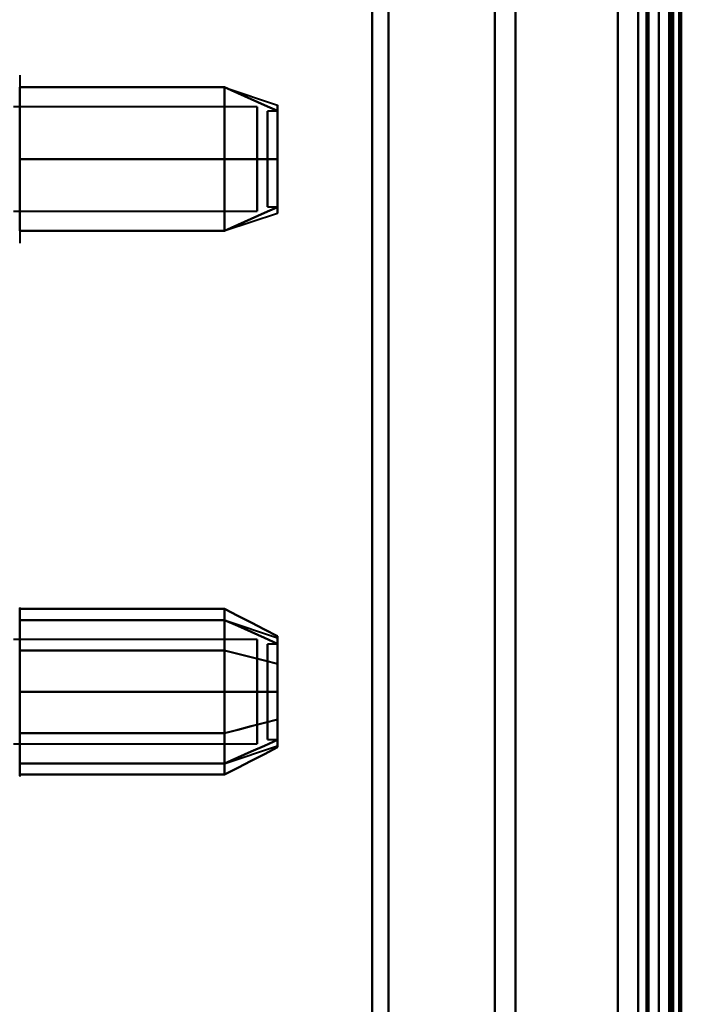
# Model space of a CAD drawing. Header units: millimetres. Extents: x -1087 to 1688, y -120 to 1210.
# Tile 37 of 92: x -736 to -704, y 935 to 983. Entities that reach past the tile are written whole.
import ezdxf

# ---------------------------------------------------------------- set-up
doc = ezdxf.new("R2010")
doc.units = ezdxf.units.MM
doc.layers.add('G-IMPT', color=8, linetype='Continuous', lineweight=40)

# ---------------------------------------------------------------- blocks, each defined once
blk = doc.blocks.new('NEXA 2000 CALQUES_dwg-762145-Arrière')
at = {"layer": 'G-IMPT'}
for p, q in [((-705, 1102.772), (-705, 128.972)), ((-705, 129.472), (-705, 1102.272)), ((-705, 883.372), (-705, 1099.372)), ((-705, 1099.372), (-705, 883.372)), ((-704.3, 883.372), (-704.3, 1099.372)), ((-704.3, 1099.372), (-704.3, 883.372)), ((-719, 883.372), (-719, 1084.372)), ((-719, 1084.372), (-719, 883.372)), ((-705.5, 1084.372), (-705.5, 883.372)), ((-705.5, 883.372), (-705.5, 1084.372)), ((-705, 1084.372), (-705, 883.372)), ((-705, 1084.372), (-705, 682.372)), ((-705, 883.372), (-705, 1084.372)), ((-718.198, 883.372), (-718.198, 1083.781)), ((-718.198, 1083.781), (-718.198, 883.372)), ((-713, 883.372), (-713, 1083.372)), ((-713, 1083.372), (-713, 883.372)), ((-706, 1083.372), (-706, 883.372)), ((-706, 883.372), (-706, 1083.372)), ((-706, 683.372), (-706, 1083.372)), ((-711.99, 883.372), (-711.99, 1082.746)), ((-711.99, 883.372), (-711.99, 1082.746)), ((-711.99, 1082.746), (-711.99, 883.372)), ((-711.99, 1082.746), (-711.99, 883.372)), ((-704.3, 883.372), (-704.3, 1082.746)), ((-704.3, 1082.746), (-704.3, 683.998)), ((-704.3, 1082.746), (-704.3, 683.998)), ((-736.204, 979.972), (-736.204, 975.872)), ((-736.204, 979.972), (-736.204, 975.872)), ((-726.189, 979.367), (-723.611, 978.508)), ((-724.611, 978.421), (-736.5, 978.421)), ((-724.611, 975.872), (-724.611, 978.421)), ((-724.611, 978.421), (-724.611, 975.872)), ((-723.611, 978.202), (-724.111, 978.202)), ((-724.111, 974.512), (-724.111, 978.202)), ((-724.111, 978.202), (-724.111, 974.512)), ((-723.611, 974.512), (-723.611, 978.202)), ((-723.611, 978.202), (-723.611, 974.512)), ((-724.111, 973.542), (-724.111, 977.233)), ((-724.111, 977.233), (-724.111, 973.542)), ((-723.611, 973.542), (-723.611, 977.233)), ((-723.611, 977.233), (-723.611, 973.542)), ((-736.204, 975.872), (-736.204, 971.772)), ((-724.611, 973.324), (-724.611, 975.872)), ((-724.611, 975.872), (-724.611, 973.324)), ((-736.5, 973.324), (-724.611, 973.324)), ((-726.189, 972.377), (-723.611, 973.237)), ((-724.111, 973.542), (-723.611, 973.542)), ((-736.204, 953.972), (-736.204, 951.922)), ((-736.204, 953.972), (-736.204, 946.322)), ((-736.204, 953.423), (-736.204, 947.822)), ((-736.204, 953.423), (-736.204, 947.822)), ((-726.189, 953.367), (-723.611, 952.508)), ((-724.611, 952.421), (-736.5, 952.421)), ((-724.611, 952.421), (-736.5, 952.421)), ((-724.611, 947.665), (-724.611, 952.421)), ((-724.611, 952.421), (-724.611, 947.665)), ((-724.611, 952.421), (-724.611, 948.598)), ((-724.611, 948.598), (-724.611, 952.421)), ((-724.611, 947.324), (-724.611, 952.079)), ((-724.611, 952.079), (-724.611, 947.324)), ((-723.611, 952.202), (-724.111, 952.202)), ((-723.611, 952.202), (-724.111, 952.202)), ((-724.111, 947.748), (-724.111, 952.202)), ((-724.111, 952.202), (-724.111, 947.748)), ((-724.111, 948.914), (-724.111, 952.202)), ((-724.111, 952.202), (-724.111, 948.914)), ((-724.111, 947.542), (-724.111, 951.996)), ((-724.111, 951.996), (-724.111, 947.542)), ((-723.611, 947.748), (-723.611, 952.202)), ((-723.611, 952.202), (-723.611, 947.748)), ((-723.611, 948.914), (-723.611, 952.202)), ((-723.611, 952.202), (-723.611, 948.914)), ((-723.611, 947.542), (-723.611, 951.996)), ((-723.611, 951.996), (-723.611, 947.542)), ((-736.204, 951.922), (-736.204, 945.772)), ((-724.611, 951.146), (-724.611, 947.324)), ((-724.611, 947.324), (-724.611, 951.146)), ((-724.111, 947.542), (-724.111, 950.831)), ((-724.111, 950.831), (-724.111, 947.542)), ((-723.611, 947.542), (-723.611, 950.831)), ((-723.611, 950.831), (-723.611, 947.542)), ((-736.204, 947.822), (-736.204, 945.772)), ((-736.5, 947.324), (-724.611, 947.324)), ((-736.5, 947.324), (-724.611, 947.324)), ((-726.189, 946.377), (-723.611, 947.237)), ((-724.111, 947.542), (-723.611, 947.542)), ((-724.111, 947.542), (-723.611, 947.542))]:
    blk.add_line(p, q, dxfattribs=at)
at = {"layer": 'G-IMPT', "flags": 128}
for points in [[(-707, 1102.772), (-707, 859.322), (-707, 615.872), (-707, 372.422), (-707, 128.972)], [(-707, 128.972), (-707, 372.422), (-707, 615.872), (-707, 859.322), (-707, 1102.772)], [(-707, 128.972), (-707, 372.422), (-707, 615.872), (-707, 859.322), (-707, 1102.772)], [(-707, 1102.772), (-707, 859.322), (-707, 615.872), (-707, 372.422), (-707, 128.972)], [(-705, 1102.772), (-705, 859.322), (-705, 615.872), (-705, 372.422), (-705, 128.972)], [(-705, 128.972), (-705, 372.422), (-705, 615.872), (-705, 859.322), (-705, 1102.772)], [(-704.5, 1102.772), (-704.5, 859.322), (-704.5, 615.872), (-704.5, 372.422), (-704.5, 128.972)], [(-704.4, 128.972), (-704.4, 372.422), (-704.4, 615.872), (-704.4, 859.322), (-704.4, 1102.772)], [(-704.4, 1102.772), (-704.4, 859.322), (-704.4, 615.872), (-704.4, 372.422), (-704.4, 128.972)], [(-704.4, 128.972), (-704.4, 372.422), (-704.4, 615.872), (-704.4, 859.322), (-704.4, 1102.772)], [(-707, 1102.272), (-707, 859.072), (-707, 615.872), (-707, 372.672), (-707, 129.472)], [(-707, 129.472), (-707, 372.672), (-707, 615.872), (-707, 859.072), (-707, 1102.272)], [(-707, 1102.272), (-707, 859.072), (-707, 615.872), (-707, 372.672), (-707, 129.472)], [(-707, 129.472), (-707, 372.672), (-707, 615.872), (-707, 859.072), (-707, 1102.272)], [(-705.6, 129.472), (-705.6, 372.672), (-705.6, 615.872), (-705.6, 859.072), (-705.6, 1102.272)], [(-705.6, 1102.272), (-705.6, 859.072), (-705.6, 615.872), (-705.6, 372.672), (-705.6, 129.472)], [(-705.6, 1102.272), (-705.6, 859.072), (-705.6, 615.872), (-705.6, 372.672), (-705.6, 129.472)], [(-705.6, 129.472), (-705.6, 372.672), (-705.6, 615.872), (-705.6, 859.072), (-705.6, 1102.272)], [(-705.6, 1102.272), (-705.6, 859.072), (-705.6, 615.872), (-705.6, 372.672), (-705.6, 129.472)], [(-705.6, 129.472), (-705.6, 372.672), (-705.6, 615.872), (-705.6, 859.072), (-705.6, 1102.272)], [(-705.5, 129.472), (-705.5, 372.672), (-705.5, 615.872), (-705.5, 859.072), (-705.5, 1102.272)], [(-705.5, 1102.272), (-705.5, 859.072), (-705.5, 615.872), (-705.5, 372.672), (-705.5, 129.472)], [(-705, 129.472), (-705, 372.672), (-705, 615.872), (-705, 859.072), (-705, 1102.272)], [(-705, 1102.272), (-705, 859.072), (-705, 615.872), (-705, 372.672), (-705, 129.472)], [(-705, 129.472), (-705, 372.672), (-705, 615.872), (-705, 859.072), (-705, 1102.272)], [(-705, 1102.272), (-705, 867.047), (-705, 631.822), (-705, 396.597), (-705, 161.372)], [(-705, 161.372), (-705, 396.597), (-705, 631.822), (-705, 867.047), (-705, 1102.272)], [(-705, 1102.272), (-705, 859.072), (-705, 615.872), (-705, 372.672), (-705, 129.472)], [(-704.5, 129.472), (-704.5, 372.672), (-704.5, 615.872), (-704.5, 859.072), (-704.5, 1102.272)], [(-704.5, 1102.272), (-704.5, 859.072), (-704.5, 615.872), (-704.5, 372.672), (-704.5, 129.472)], [(-704.5, 129.472), (-704.5, 372.672), (-704.5, 615.872), (-704.5, 859.072), (-704.5, 1102.272)], [(-704.5, 1102.272), (-704.5, 859.072), (-704.5, 615.872), (-704.5, 372.672), (-704.5, 129.472)], [(-704.5, 129.472), (-704.5, 372.672), (-704.5, 615.872), (-704.5, 859.072), (-704.5, 1102.272)], [(-704.5, 1102.272), (-704.5, 859.072), (-704.5, 615.872), (-704.5, 372.672), (-704.5, 129.472)], [(-704, 1102.372), (-704, 859.122), (-704, 615.872), (-704, 372.622), (-704, 129.372)], [(-704, 129.372), (-704, 372.622), (-704, 615.872), (-704, 859.122), (-704, 1102.372)], [(-704, 1102.272), (-704, 859.072), (-704, 615.872), (-704, 372.672), (-704, 129.472)], [(-704, 129.472), (-704, 372.672), (-704, 615.872), (-704, 859.072), (-704, 1102.272)], [(-703.9, 161.372), (-703.9, 396.597), (-703.9, 631.822), (-703.9, 867.047), (-703.9, 1102.272)], [(-703.9, 1102.272), (-703.9, 867.047), (-703.9, 631.822), (-703.9, 396.597), (-703.9, 161.372)], [(-736.204, 975.872), (-736.204, 976.747), (-736.204, 977.622), (-736.204, 978.497), (-736.204, 979.372)], [(-736.204, 979.372), (-733.704, 979.372), (-731.204, 979.372), (-728.704, 979.372), (-726.204, 979.372)], [(-726.204, 979.372), (-728.704, 979.372), (-731.204, 979.372), (-733.704, 979.372), (-736.204, 979.372)], [(-736.204, 979.372), (-733.704, 979.372), (-731.204, 979.372), (-728.704, 979.372), (-726.204, 979.372)], [(-726.204, 979.372), (-728.704, 979.372), (-731.204, 979.372), (-733.704, 979.372), (-736.204, 979.372)], [(-736.204, 979.372), (-736.204, 978.497), (-736.204, 977.622), (-736.204, 976.747), (-736.204, 975.872)], [(-726.204, 975.872), (-726.204, 976.747), (-726.204, 977.622), (-726.204, 978.497), (-726.204, 979.372)], [(-726.204, 979.372), (-725.556, 979.084), (-724.908, 978.795), (-724.259, 978.507), (-723.611, 978.218)], [(-723.611, 978.218), (-724.259, 978.507), (-724.908, 978.795), (-725.556, 979.084), (-726.204, 979.372)], [(-726.204, 979.372), (-725.556, 979.084), (-724.908, 978.795), (-724.259, 978.507), (-723.611, 978.218)], [(-723.611, 978.218), (-724.259, 978.507), (-724.908, 978.795), (-725.556, 979.084), (-726.204, 979.372)], [(-726.204, 979.372), (-726.204, 978.497), (-726.204, 977.622), (-726.204, 976.747), (-726.204, 975.872)], [(-726.204, 979.372), (-726.204, 978.497), (-726.204, 977.622), (-726.204, 976.747), (-726.204, 975.872)], [(-726.204, 975.872), (-726.204, 976.747), (-726.204, 977.622), (-726.204, 978.497), (-726.204, 979.372)], [(-736.204, 972.372), (-736.204, 973.247), (-736.204, 974.122), (-736.204, 974.997), (-736.204, 975.872)], [(-736.204, 975.872), (-733.704, 975.872), (-731.204, 975.872), (-728.704, 975.872), (-726.204, 975.872)], [(-726.204, 975.872), (-728.704, 975.872), (-731.204, 975.872), (-733.704, 975.872), (-736.204, 975.872)], [(-736.204, 975.872), (-733.704, 975.872), (-731.204, 975.872), (-728.704, 975.872), (-726.204, 975.872)], [(-726.204, 975.872), (-728.704, 975.872), (-731.204, 975.872), (-733.704, 975.872), (-736.204, 975.872)], [(-736.204, 975.872), (-736.204, 974.997), (-736.204, 974.122), (-736.204, 973.247), (-736.204, 972.372)], [(-726.204, 972.372), (-726.204, 973.247), (-726.204, 974.122), (-726.204, 974.997), (-726.204, 975.872)], [(-726.204, 975.872), (-725.556, 975.872), (-724.908, 975.872), (-724.259, 975.872), (-723.611, 975.872)], [(-723.611, 975.872), (-724.259, 975.872), (-724.908, 975.872), (-725.556, 975.872), (-726.204, 975.872)], [(-726.204, 975.872), (-725.556, 975.872), (-724.908, 975.872), (-724.259, 975.872), (-723.611, 975.872)], [(-723.611, 975.872), (-724.259, 975.872), (-724.908, 975.872), (-725.556, 975.872), (-726.204, 975.872)], [(-726.204, 975.872), (-726.204, 974.997), (-726.204, 974.122), (-726.204, 973.247), (-726.204, 972.372)], [(-726.204, 975.872), (-726.204, 974.997), (-726.204, 974.122), (-726.204, 973.247), (-726.204, 972.372)], [(-726.204, 972.372), (-726.204, 973.247), (-726.204, 974.122), (-726.204, 974.997), (-726.204, 975.872)], [(-723.611, 973.526), (-724.259, 973.238), (-724.908, 972.949), (-725.556, 972.661), (-726.204, 972.372)], [(-726.204, 972.372), (-725.556, 972.661), (-724.908, 972.949), (-724.259, 973.238), (-723.611, 973.526)], [(-723.611, 973.526), (-724.259, 973.238), (-724.908, 972.949), (-725.556, 972.661), (-726.204, 972.372)], [(-726.204, 972.372), (-725.556, 972.661), (-724.908, 972.949), (-724.259, 973.238), (-723.611, 973.526)], [(-726.204, 972.372), (-728.704, 972.372), (-731.204, 972.372), (-733.704, 972.372), (-736.204, 972.372)], [(-736.204, 972.372), (-733.704, 972.372), (-731.204, 972.372), (-728.704, 972.372), (-726.204, 972.372)], [(-726.204, 972.372), (-728.704, 972.372), (-731.204, 972.372), (-733.704, 972.372), (-736.204, 972.372)], [(-736.204, 972.372), (-733.704, 972.372), (-731.204, 972.372), (-728.704, 972.372), (-726.204, 972.372)], [(-736.204, 953.989), (-736.204, 953.972)], [(-736.204, 953.972), (-736.204, 953.969), (-736.204, 953.959), (-736.204, 953.943), (-736.204, 953.92), (-736.204, 953.891), (-736.204, 953.855), (-736.204, 953.813), (-736.204, 953.764), (-736.204, 953.709), (-736.204, 953.649), (-736.204, 953.582), (-736.204, 953.509), (-736.204, 953.43), (-736.204, 953.346), (-736.204, 953.256), (-736.204, 953.161), (-736.204, 953.06), (-736.204, 952.955), (-736.204, 952.844), (-736.204, 952.729), (-736.204, 952.609), (-736.204, 952.485), (-736.204, 952.356), (-736.204, 952.224), (-736.204, 952.088), (-736.204, 951.948), (-736.204, 951.922)], [(-736.204, 947.822), (-736.204, 947.966), (-736.204, 948.113), (-736.204, 948.262), (-736.204, 948.414), (-736.204, 948.569), (-736.204, 948.725), (-736.204, 948.883), (-736.204, 949.043), (-736.204, 949.205), (-736.204, 949.367), (-736.204, 949.53), (-736.204, 949.694), (-736.204, 949.858), (-736.204, 950.022), (-736.204, 950.185), (-736.204, 950.348), (-736.204, 950.511), (-736.204, 950.672), (-736.204, 950.833), (-736.204, 950.991), (-736.204, 951.148), (-736.204, 951.303), (-736.204, 951.455), (-736.204, 951.605), (-736.204, 951.752), (-736.204, 951.897), (-736.204, 952.038), (-736.204, 952.175), (-736.204, 952.309), (-736.204, 952.439), (-736.204, 952.565), (-736.204, 952.686), (-736.204, 952.803), (-736.204, 952.915), (-736.204, 953.023), (-736.204, 953.125), (-736.204, 953.223), (-736.204, 953.314), (-736.204, 953.401), (-736.204, 953.481), (-736.204, 953.556), (-736.204, 953.625), (-736.204, 953.688), (-736.204, 953.745), (-736.204, 953.796), (-736.204, 953.84), (-736.204, 953.878), (-736.204, 953.91), (-736.204, 953.935), (-736.204, 953.954), (-736.204, 953.966), (-736.204, 953.972), (-736.204, 953.972)], [(-736.204, 951.893), (-736.204, 952.398), (-736.204, 952.903), (-736.204, 953.409), (-736.204, 953.914)], [(-736.204, 953.914), (-733.704, 953.914), (-731.204, 953.914), (-728.704, 953.914), (-726.204, 953.914)], [(-726.204, 953.914), (-728.704, 953.914), (-731.204, 953.914), (-733.704, 953.914), (-736.204, 953.914)], [(-736.204, 953.914), (-736.204, 953.409), (-736.204, 952.903), (-736.204, 952.398), (-736.204, 951.893)], [(-726.204, 951.893), (-726.204, 952.398), (-726.204, 952.903), (-726.204, 953.409), (-726.204, 953.914)], [(-726.204, 953.914), (-725.556, 953.581), (-724.908, 953.248), (-724.259, 952.914), (-723.611, 952.581)], [(-723.611, 952.581), (-724.259, 952.914), (-724.908, 953.248), (-725.556, 953.581), (-726.204, 953.914)], [(-726.204, 953.914), (-726.204, 953.409), (-726.204, 952.903), (-726.204, 952.398), (-726.204, 951.893)], [(-726.204, 953.914), (-726.204, 953.409), (-726.204, 952.903), (-726.204, 952.398), (-726.204, 951.893)], [(-726.204, 951.893), (-726.204, 952.398), (-726.204, 952.903), (-726.204, 953.409), (-726.204, 953.914)], [(-726.204, 953.372), (-728.704, 953.372), (-731.204, 953.372), (-733.704, 953.372), (-736.204, 953.372)], [(-736.204, 953.372), (-733.704, 953.372), (-731.204, 953.372), (-728.704, 953.372), (-726.204, 953.372)], [(-726.204, 953.372), (-728.704, 953.372), (-731.204, 953.372), (-733.704, 953.372), (-736.204, 953.372)], [(-736.204, 953.372), (-736.204, 952.497), (-736.204, 951.622), (-736.204, 950.747), (-736.204, 949.872)], [(-736.204, 949.872), (-736.204, 950.747), (-736.204, 951.622), (-736.204, 952.497), (-736.204, 953.372)], [(-736.204, 953.372), (-733.704, 953.372), (-731.204, 953.372), (-728.704, 953.372), (-726.204, 953.372)], [(-723.611, 952.218), (-724.259, 952.507), (-724.908, 952.795), (-725.556, 953.084), (-726.204, 953.372)], [(-726.204, 953.372), (-725.556, 953.084), (-724.908, 952.795), (-724.259, 952.507), (-723.611, 952.218)], [(-723.611, 952.218), (-724.259, 952.507), (-724.908, 952.795), (-725.556, 953.084), (-726.204, 953.372)], [(-726.204, 953.372), (-726.204, 952.497), (-726.204, 951.622), (-726.204, 950.747), (-726.204, 949.872)], [(-726.204, 949.872), (-726.204, 950.747), (-726.204, 951.622), (-726.204, 952.497), (-726.204, 953.372)], [(-726.204, 953.372), (-725.556, 953.084), (-724.908, 952.795), (-724.259, 952.507), (-723.611, 952.218)], [(-726.204, 949.872), (-726.204, 950.747), (-726.204, 951.622), (-726.204, 952.497), (-726.204, 953.372)], [(-726.204, 953.372), (-726.204, 952.497), (-726.204, 951.622), (-726.204, 950.747), (-726.204, 949.872)], [(-736.204, 951.922), (-736.204, 951.779), (-736.204, 951.632), (-736.204, 951.482), (-736.204, 951.33), (-736.204, 951.176), (-736.204, 951.02), (-736.204, 950.861), (-736.204, 950.701), (-736.204, 950.54), (-736.204, 950.378), (-736.204, 950.215), (-736.204, 950.051), (-736.204, 949.887), (-736.204, 949.723), (-736.204, 949.559), (-736.204, 949.396), (-736.204, 949.234), (-736.204, 949.072), (-736.204, 948.912), (-736.204, 948.753), (-736.204, 948.597), (-736.204, 948.442), (-736.204, 948.289), (-736.204, 948.139), (-736.204, 947.992), (-736.204, 947.848), (-736.204, 947.707), (-736.204, 947.569), (-736.204, 947.436), (-736.204, 947.306), (-736.204, 947.18), (-736.204, 947.058), (-736.204, 946.941), (-736.204, 946.829), (-736.204, 946.722), (-736.204, 946.619), (-736.204, 946.522), (-736.204, 946.43), (-736.204, 946.344), (-736.204, 946.263), (-736.204, 946.188), (-736.204, 946.119), (-736.204, 946.056), (-736.204, 945.999), (-736.204, 945.949), (-736.204, 945.904), (-736.204, 945.866), (-736.204, 945.834), (-736.204, 945.809), (-736.204, 945.791), (-736.204, 945.778), (-736.204, 945.773), (-736.204, 945.772)], [(-736.204, 947.852), (-736.204, 948.862), (-736.204, 949.872), (-736.204, 950.883), (-736.204, 951.893)], [(-736.204, 951.893), (-733.704, 951.893), (-731.204, 951.893), (-728.704, 951.893), (-726.204, 951.893)], [(-726.204, 951.893), (-728.704, 951.893), (-731.204, 951.893), (-733.704, 951.893), (-736.204, 951.893)], [(-736.204, 951.893), (-733.704, 951.893), (-731.204, 951.893), (-728.704, 951.893), (-726.204, 951.893)], [(-726.204, 951.893), (-728.704, 951.893), (-731.204, 951.893), (-733.704, 951.893), (-736.204, 951.893)], [(-736.204, 951.893), (-736.204, 950.883), (-736.204, 949.872), (-736.204, 948.862), (-736.204, 947.852)], [(-726.204, 947.852), (-726.204, 948.862), (-726.204, 949.872), (-726.204, 950.883), (-726.204, 951.893)], [(-726.204, 951.893), (-725.556, 951.726), (-724.908, 951.56), (-724.259, 951.393), (-723.611, 951.227)], [(-723.611, 951.227), (-724.259, 951.393), (-724.908, 951.56), (-725.556, 951.726), (-726.204, 951.893)], [(-726.204, 951.893), (-725.556, 951.726), (-724.908, 951.56), (-724.259, 951.393), (-723.611, 951.227)], [(-723.611, 951.227), (-724.259, 951.393), (-724.908, 951.56), (-725.556, 951.726), (-726.204, 951.893)], [(-726.204, 951.893), (-726.204, 950.883), (-726.204, 949.872), (-726.204, 948.862), (-726.204, 947.852)], [(-726.204, 951.893), (-726.204, 950.883), (-726.204, 949.872), (-726.204, 948.862), (-726.204, 947.852)], [(-726.204, 947.852), (-726.204, 948.862), (-726.204, 949.872), (-726.204, 950.883), (-726.204, 951.893)], [(-736.204, 949.872), (-733.704, 949.872), (-731.204, 949.872), (-728.704, 949.872), (-726.204, 949.872)], [(-726.204, 949.872), (-728.704, 949.872), (-731.204, 949.872), (-733.704, 949.872), (-736.204, 949.872)], [(-736.204, 949.872), (-736.204, 948.997), (-736.204, 948.122), (-736.204, 947.247), (-736.204, 946.372)], [(-736.204, 946.372), (-736.204, 947.247), (-736.204, 948.122), (-736.204, 948.997), (-736.204, 949.872)], [(-736.204, 949.872), (-733.704, 949.872), (-731.204, 949.872), (-728.704, 949.872), (-726.204, 949.872)], [(-726.204, 949.872), (-728.704, 949.872), (-731.204, 949.872), (-733.704, 949.872), (-736.204, 949.872)], [(-726.204, 949.872), (-725.556, 949.872), (-724.908, 949.872), (-724.259, 949.872), (-723.611, 949.872)], [(-723.611, 949.872), (-724.259, 949.872), (-724.908, 949.872), (-725.556, 949.872), (-726.204, 949.872)], [(-726.204, 949.872), (-726.204, 948.997), (-726.204, 948.122), (-726.204, 947.247), (-726.204, 946.372)], [(-726.204, 946.372), (-726.204, 947.247), (-726.204, 948.122), (-726.204, 948.997), (-726.204, 949.872)], [(-726.204, 949.872), (-725.556, 949.872), (-724.908, 949.872), (-724.259, 949.872), (-723.611, 949.872)], [(-723.611, 949.872), (-724.259, 949.872), (-724.908, 949.872), (-725.556, 949.872), (-726.204, 949.872)], [(-726.204, 946.372), (-726.204, 947.247), (-726.204, 948.122), (-726.204, 948.997), (-726.204, 949.872)], [(-726.204, 949.872), (-726.204, 948.997), (-726.204, 948.122), (-726.204, 947.247), (-726.204, 946.372)], [(-723.611, 948.518), (-724.259, 948.351), (-724.908, 948.185), (-725.556, 948.018), (-726.204, 947.852)], [(-726.204, 947.852), (-725.556, 948.018), (-724.908, 948.185), (-724.259, 948.351), (-723.611, 948.518)], [(-723.611, 948.518), (-724.259, 948.351), (-724.908, 948.185), (-725.556, 948.018), (-726.204, 947.852)], [(-726.204, 947.852), (-725.556, 948.018), (-724.908, 948.185), (-724.259, 948.351), (-723.611, 948.518)], [(-726.204, 947.852), (-728.704, 947.852), (-731.204, 947.852), (-733.704, 947.852), (-736.204, 947.852)], [(-736.204, 947.852), (-733.704, 947.852), (-731.204, 947.852), (-728.704, 947.852), (-726.204, 947.852)], [(-726.204, 947.852), (-728.704, 947.852), (-731.204, 947.852), (-733.704, 947.852), (-736.204, 947.852)], [(-736.204, 947.852), (-736.204, 947.346), (-736.204, 946.841), (-736.204, 946.336), (-736.204, 945.831)], [(-736.204, 945.831), (-736.204, 946.336), (-736.204, 946.841), (-736.204, 947.346), (-736.204, 947.852)], [(-736.204, 947.852), (-733.704, 947.852), (-731.204, 947.852), (-728.704, 947.852), (-726.204, 947.852)], [(-736.204, 945.772), (-736.204, 945.776), (-736.204, 945.785), (-736.204, 945.802), (-736.204, 945.825), (-736.204, 945.854), (-736.204, 945.89), (-736.204, 945.932), (-736.204, 945.98), (-736.204, 946.035), (-736.204, 946.096), (-736.204, 946.163), (-736.204, 946.236), (-736.204, 946.314), (-736.204, 946.399), (-736.204, 946.488), (-736.204, 946.584), (-736.204, 946.684), (-736.204, 946.79), (-736.204, 946.9), (-736.204, 947.016), (-736.204, 947.136), (-736.204, 947.26), (-736.204, 947.388), (-736.204, 947.521), (-736.204, 947.657), (-736.204, 947.797), (-736.204, 947.822)], [(-726.204, 947.852), (-726.204, 947.346), (-726.204, 946.841), (-726.204, 946.336), (-726.204, 945.831)], [(-726.204, 945.831), (-726.204, 946.336), (-726.204, 946.841), (-726.204, 947.346), (-726.204, 947.852)], [(-726.204, 945.831), (-726.204, 946.336), (-726.204, 946.841), (-726.204, 947.346), (-726.204, 947.852)], [(-726.204, 947.852), (-726.204, 947.346), (-726.204, 946.841), (-726.204, 946.336), (-726.204, 945.831)], [(-726.204, 946.372), (-725.556, 946.661), (-724.908, 946.949), (-724.259, 947.238), (-723.611, 947.526)], [(-723.611, 947.526), (-724.259, 947.238), (-724.908, 946.949), (-725.556, 946.661), (-726.204, 946.372)], [(-726.204, 946.372), (-725.556, 946.661), (-724.908, 946.949), (-724.259, 947.238), (-723.611, 947.526)], [(-723.611, 947.526), (-724.259, 947.238), (-724.908, 946.949), (-725.556, 946.661), (-726.204, 946.372)], [(-726.204, 945.831), (-725.556, 946.164), (-724.908, 946.497), (-724.259, 946.83), (-723.611, 947.163)], [(-723.611, 947.163), (-724.259, 946.83), (-724.908, 946.497), (-725.556, 946.164), (-726.204, 945.831)], [(-736.204, 946.372), (-733.704, 946.372), (-731.204, 946.372), (-728.704, 946.372), (-726.204, 946.372)], [(-726.204, 946.372), (-728.704, 946.372), (-731.204, 946.372), (-733.704, 946.372), (-736.204, 946.372)], [(-736.204, 946.372), (-733.704, 946.372), (-731.204, 946.372), (-728.704, 946.372), (-726.204, 946.372)], [(-726.204, 946.372), (-728.704, 946.372), (-731.204, 946.372), (-733.704, 946.372), (-736.204, 946.372)], [(-736.204, 945.772), (-736.205, 945.741)], [(-736.204, 945.831), (-733.704, 945.831), (-731.204, 945.831), (-728.704, 945.831), (-726.204, 945.831)], [(-726.204, 945.831), (-728.704, 945.831), (-731.204, 945.831), (-733.704, 945.831), (-736.204, 945.831)]]:
    blk.add_lwpolyline(points, dxfattribs=at)
at = {"layer": 'G-IMPT'}
for points in [[(-723.611, 978.218), (-723.611, 978.411), (-723.611, 978.604), (-723.611, 978.411), (-723.611, 978.218)], [(-723.611, 978.218), (-723.611, 978.41), (-723.611, 978.508), (-723.611, 978.508)], [(-723.611, 978.508), (-723.611, 978.508), (-723.611, 978.41), (-723.611, 978.218)], [(-723.611, 978.218), (-723.611, 977.939), (-723.611, 977.239), (-723.611, 976.345), (-723.611, 975.872)], [(-723.611, 975.872), (-723.611, 976.344), (-723.611, 977.238), (-723.611, 977.939), (-723.611, 978.218)], [(-723.611, 978.218), (-723.611, 977.946), (-723.611, 977.239), (-723.611, 976.336), (-723.611, 975.872)], [(-723.611, 975.872), (-723.611, 976.336), (-723.611, 977.239), (-723.611, 977.946), (-723.611, 978.218)], [(-723.611, 975.872), (-723.611, 975.4), (-723.611, 974.506), (-723.611, 973.806), (-723.611, 973.526)], [(-723.611, 973.526), (-723.611, 973.805), (-723.611, 974.506), (-723.611, 975.4), (-723.611, 975.872)], [(-723.611, 975.872), (-723.611, 975.408), (-723.611, 974.505), (-723.611, 973.798), (-723.611, 973.526)], [(-723.611, 973.526), (-723.611, 973.799), (-723.611, 974.506), (-723.611, 975.408), (-723.611, 975.872)], [(-723.611, 973.526), (-723.611, 973.333), (-723.611, 973.14), (-723.611, 973.333), (-723.611, 973.526)], [(-723.611, 973.526), (-723.611, 973.334), (-723.611, 973.237), (-723.611, 973.237)], [(-723.611, 973.237), (-723.611, 973.237), (-723.611, 973.334), (-723.611, 973.526)], [(-723.611, 951.227), (-723.611, 951.611), (-723.611, 952.238), (-723.611, 952.532), (-723.611, 952.581)], [(-723.611, 952.581), (-723.611, 952.532), (-723.611, 952.239), (-723.611, 951.611), (-723.611, 951.227)], [(-723.611, 952.581), (-723.611, 952.535), (-723.611, 952.239), (-723.611, 951.605), (-723.611, 951.227)], [(-723.611, 951.227), (-723.611, 951.606), (-723.611, 952.24), (-723.611, 952.535), (-723.611, 952.581)], [(-723.611, 952.218), (-723.611, 952.411), (-723.611, 952.604), (-723.611, 952.411), (-723.611, 952.218)], [(-723.611, 952.218), (-723.611, 952.41), (-723.611, 952.508), (-723.611, 952.508)], [(-723.611, 952.508), (-723.611, 952.508), (-723.611, 952.41), (-723.611, 952.218)], [(-723.611, 949.872), (-723.611, 950.344), (-723.611, 951.238), (-723.611, 951.939), (-723.611, 952.218)], [(-723.611, 952.218), (-723.611, 951.939), (-723.611, 951.239), (-723.611, 950.345), (-723.611, 949.872)], [(-723.611, 949.872), (-723.611, 950.336), (-723.611, 951.239), (-723.611, 951.946), (-723.611, 952.218)], [(-723.611, 952.218), (-723.611, 951.946), (-723.611, 951.239), (-723.611, 950.336), (-723.611, 949.872)], [(-723.611, 951.227), (-723.611, 950.793), (-723.611, 949.873), (-723.611, 948.952), (-723.611, 948.518)], [(-723.611, 948.518), (-723.611, 948.951), (-723.611, 949.872), (-723.611, 950.793), (-723.611, 951.227)], [(-723.611, 951.227), (-723.611, 950.802), (-723.611, 949.872), (-723.611, 948.943), (-723.611, 948.518)], [(-723.611, 948.518), (-723.611, 948.943), (-723.611, 949.873), (-723.611, 950.802), (-723.611, 951.227)], [(-723.611, 947.526), (-723.611, 947.805), (-723.611, 948.506), (-723.611, 949.4), (-723.611, 949.872)], [(-723.611, 949.872), (-723.611, 949.4), (-723.611, 948.506), (-723.611, 947.806), (-723.611, 947.526)], [(-723.611, 947.526), (-723.611, 947.799), (-723.611, 948.506), (-723.611, 949.408), (-723.611, 949.872)], [(-723.611, 949.872), (-723.611, 949.408), (-723.611, 948.505), (-723.611, 947.798), (-723.611, 947.526)], [(-723.611, 948.518), (-723.611, 948.134), (-723.611, 947.506), (-723.611, 947.213), (-723.611, 947.163)], [(-723.611, 947.163), (-723.611, 947.213), (-723.611, 947.506), (-723.611, 948.134), (-723.611, 948.518)], [(-723.611, 947.163), (-723.611, 947.21), (-723.611, 947.505), (-723.611, 948.139), (-723.611, 948.518)], [(-723.611, 948.518), (-723.611, 948.139), (-723.611, 947.505), (-723.611, 947.21), (-723.611, 947.163)], [(-723.611, 947.526), (-723.611, 947.333), (-723.611, 947.14), (-723.611, 947.333), (-723.611, 947.526)], [(-723.611, 947.526), (-723.611, 947.334), (-723.611, 947.237), (-723.611, 947.237)], [(-723.611, 947.237), (-723.611, 947.237), (-723.611, 947.334), (-723.611, 947.526)]]:
    blk.add_open_spline(points, degree=3, dxfattribs=at)

msp = doc.modelspace()

# ---------------------------------------------------------------- block references
at = {"layer": 'G-IMPT'}
msp.add_blockref('NEXA 2000 CALQUES_dwg-762145-Arrière', (0, 0), dxfattribs=at)

doc.saveas('drawing.dxf')
